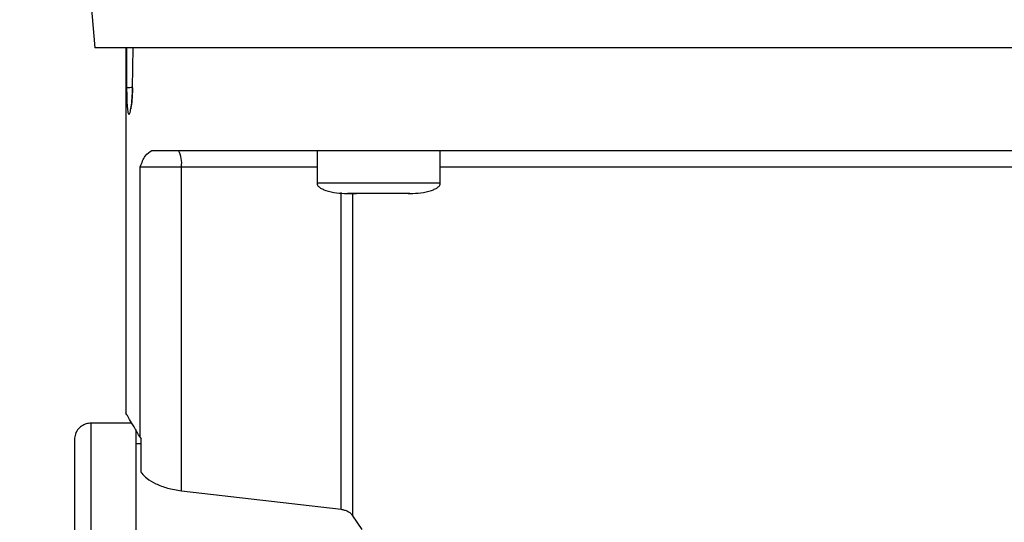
# Model space of a CAD drawing. Header units: inches. Extents: x 170 to 312, y 215 to 248.
# Tile 199 of 256: x 201.139 to 201.375, y 243.134 to 243.255. Entities that reach past the tile are written whole.
import ezdxf

# ---------------------------------------------------------------- set-up
doc = ezdxf.new("R2010")
doc.units = ezdxf.units.IN
doc.header["$LTSCALE"] = 0.25
doc.header["$MEASUREMENT"] = 0
doc.layers.add('ANNOTATIONS', color=1, linetype='Continuous')
doc.layers.add('STANDARD MOTOR LH', color=7, linetype='Continuous')
doc.styles.add('ARIAL', font='arial.ttf', dxfattribs={"height": 0.09375})
doc.dimstyles.new('STANDARD$0', dxfattribs={"dimtxt": 0.09375, "dimasz": 0.09375, "dimexe": 0.03125, "dimexo": 0.046875, "dimgap": 0.09, "dimtad": 0, "dimtih": 1, "dimtoh": 1, "dimdec": 4, "dimzin": 0, "dimdsep": 46, "dimtxsty": 'ARIAL', "dimcen": 0.09, "dimadec": 0, "dimazin": 0, "dimtfac": 1, "dimtdec": 4, "dimtofl": 0, "dimtmove": 0, "dimatfit": 1, "dimfxl": 1, "dimtolj": 1, "dimtzin": 0, "dimarcsym": 0})

# ---------------------------------------------------------------- blocks, each defined once
blk = doc.blocks.new('*D39')
at = {"layer": 'ANNOTATIONS', "color": 0, "lineweight": -2, "transparency": 16777216}
for p, q in [((200.90118, 244.66855), (200.90118, 245.27617)), ((202.10186, 243.2753), (202.10186, 245.27617)), ((200.99493, 245.24492), (201.32042, 245.24492)), ((202.00811, 245.24492), (201.68262, 245.24492))]:
    blk.add_line(p, q, dxfattribs=at)
at = {"layer": 'ANNOTATIONS', "color": 0, "transparency": 16777216}
for points in [[(200.99493, 245.26055), (200.99493, 245.2293), (200.90118, 245.24492)], [(202.00811, 245.26055), (202.00811, 245.2293), (202.10186, 245.24492)]]:
    blk.add_solid(points, dxfattribs=at)
at = {"layer": 'defpoints', "color": 0, "transparency": 16777216}
for p in [(200.90118, 245.24492), (200.90118, 244.62168), (202.10186, 243.22842)]:
    blk.add_point(p, dxfattribs=at)
at = {"layer": 'ANNOTATIONS', "color": 0, "transparency": 16777216, "insert": (201.50152, 245.24492), "char_height": 0.09375, "attachment_point": 5, "style": 'ARIAL'}
blk.add_mtext('\\A1;20"', dxfattribs=at)
blk = doc.blocks.new('*D40')
at = {"layer": 'ANNOTATIONS', "color": 0, "lineweight": -2, "transparency": 16777216}
for p, q in [((201.03936, 244.27329), (201.03936, 244.84246)), ((202.10186, 243.2753), (202.10186, 244.84246)), ((201.13311, 244.81121), (201.2855, 244.81121)), ((202.00811, 244.81121), (201.85572, 244.81121))]:
    blk.add_line(p, q, dxfattribs=at)
at = {"layer": 'ANNOTATIONS', "color": 0, "transparency": 16777216}
for points in [[(201.13311, 244.82683), (201.13311, 244.79558), (201.03936, 244.81121)], [(202.00811, 244.82683), (202.00811, 244.79558), (202.10186, 244.81121)]]:
    blk.add_solid(points, dxfattribs=at)
at = {"layer": 'defpoints', "color": 0, "transparency": 16777216}
for p in [(202.10186, 244.81121), (201.03936, 244.22641), (202.10186, 243.22842)]:
    blk.add_point(p, dxfattribs=at)
at = {"layer": 'ANNOTATIONS', "color": 0, "transparency": 16777216, "insert": (201.57061, 244.81121), "char_height": 0.09375, "attachment_point": 5, "style": 'ARIAL'}
blk.add_mtext('\\A1;17 3/8"', dxfattribs=at)

msp = doc.modelspace()

# ---------------------------------------------------------------- linework, layer by layer
at = {"layer": 'STANDARD MOTOR LH'}
for p, q in [((201.15579, 243.26127), (201.15697, 243.24774)), ((201.16435, 243.24774), (201.16435, 243.16012)), ((201.16453, 243.24774), (201.16457, 243.23812)), ((201.16598, 243.23812), (201.1661, 243.24774)), ((201.21023, 243.22313), (201.21023, 243.21526)), ((201.23976, 243.21526), (201.23976, 243.22313)), ((201.16782, 243.15423), (201.16782, 243.2192)), ((201.16782, 243.2192), (201.1777, 243.2192)), ((201.1777, 243.14148), (201.1777, 243.2192)), ((201.1777, 243.2192), (201.21023, 243.2192)), ((201.23976, 243.21526), (201.21023, 243.21526)), ((201.21598, 243.13703), (201.21599, 243.21301)), ((201.21761, 243.2128), (201.21966, 243.2128)), ((201.21877, 243.1355), (201.21877, 243.2128)), ((201.23044, 243.2128), (201.23033, 243.2128)), ((201.23204, 243.2128), (201.23238, 243.2128)), ((201.16581, 243.15768), (201.15599, 243.15768)), ((201.16782, 243.15423), (201.16804, 243.1539)), ((201.16804, 243.1459), (201.16804, 243.1539)), ((201.16804, 243.15276), (201.16681, 243.15276)), ((201.1777, 243.14148), (201.21598, 243.13703)), ((201.221, 243.1322), (201.21877, 243.1355))]:
    msp.add_line(p, q, dxfattribs=at)
at = {"layer": 'STANDARD MOTOR LH', "flags": 128}
for points in [[(201.46701, 243.24774), (201.28889, 243.24774), (201.2775, 243.24774), (201.21534, 243.24774), (201.20655, 243.24774), (201.16769, 243.24774), (201.16386, 243.24774), (201.15697, 243.24774)], [(201.23976, 243.2192), (201.24367, 243.2192), (201.25156, 243.2192), (201.32721, 243.2192), (201.33698, 243.2192), (201.38422, 243.2192)], [(201.15599, 243.15768), (201.15599, 243.15361), (201.15599, 243.15049), (201.15599, 243.14179), (201.15599, 243.1363), (201.15599, 243.13013), (201.15599, 243.12333), (201.15599, 243.11599), (201.15599, 243.10818), (201.15599, 243.09998), (201.15599, 243.09148), (201.15599, 243.08277), (201.15599, 243.07394), (201.15599, 243.06509)], [(201.16681, 243.15619), (201.16681, 243.14654), (201.16681, 243.14179), (201.16681, 243.1363), (201.16681, 243.13013), (201.16681, 243.12333), (201.16681, 243.11599), (201.16681, 243.10818), (201.16681, 243.09998), (201.16681, 243.09148), (201.16681, 243.08277), (201.16681, 243.07394), (201.16681, 243.06509)]]:
    msp.add_lwpolyline(points, dxfattribs=at)
at = {"layer": 'STANDARD MOTOR LH'}
msp.add_arc((201.17152, 243.22015), 0.00625, 351.2144, 28.491, dxfattribs=at)
for points, knots in [([(201.16457, 243.23812), (201.16461, 243.23815), (201.16472, 243.2382), (201.16524, 243.23826), (201.16576, 243.23828), (201.16599, 243.23829)], [0, 0, 0, 0, 0.339383, 0.704701, 1, 1, 1, 1]), ([(201.16457, 243.23812), (201.16457, 243.23728), (201.16459, 243.23559), (201.16469, 243.23344), (201.16481, 243.23265), (201.16487, 243.23225)], [0, 0, 0, 0, 0.331518, 0.664673, 1, 1, 1, 1]), ([(201.16487, 243.23225), (201.16494, 243.23202), (201.16509, 243.23157), (201.16539, 243.23211), (201.16567, 243.23348), (201.16591, 243.23558), (201.16596, 243.23728), (201.16598, 243.23812)], [0, 0, 0, 0, 0.201335, 0.403283, 0.60423, 0.803424, 1, 1, 1, 1]), ([(201.16597, 243.23817), (201.16595, 243.23747), (201.16592, 243.23617), (201.16579, 243.23467), (201.16565, 243.23373), (201.16558, 243.23329), (201.16552, 243.23307), (201.16554, 243.23311), (201.16554, 243.23311)], [0, 0, 0, 0, 0.2928406, 0.5381521, 0.7363882, 0.8871565, 0.9917378, 1, 1, 1, 1]), ([(201.16598, 243.23812), (201.16596, 243.23814), (201.16594, 243.23816), (201.16598, 243.23817), (201.16599, 243.23818)], [0, 0, 0, 0, 0.692047, 1, 1, 1, 1]), ([(201.16782, 243.2192), (201.1682, 243.22016), (201.16897, 243.22213), (201.17006, 243.22279), (201.17061, 243.22313)], [0, 0, 0, 0, 0.487287, 1, 1, 1, 1]), ([(201.17061, 243.22313), (201.17229, 243.22313), (201.17565, 243.22313), (201.18268, 243.22313), (201.19109, 243.22313), (201.20091, 243.22313), (201.21201, 243.22313), (201.22425, 243.22313), (201.23751, 243.22313), (201.25162, 243.22313), (201.26642, 243.22313), (201.28175, 243.22313), (201.29743, 243.22313), (201.31327, 243.22313), (201.3291, 243.22313), (201.34473, 243.22313), (201.35998, 243.22313), (201.37469, 243.22313), (201.38867, 243.22313), (201.40177, 243.22313), (201.41384, 243.22313), (201.42474, 243.22313), (201.43435, 243.22313), (201.44252, 243.22313), (201.44931, 243.22313), (201.45249, 243.22313), (201.45408, 243.22313)], [0, 0, 0, 0, 0.041665, 0.083331, 0.125, 0.166665, 0.208332, 0.249999, 0.291666, 0.333332, 0.374998, 0.416666, 0.458332, 0.499999, 0.541666, 0.583333, 0.625, 0.666666, 0.708333, 0.749999, 0.791667, 0.833333, 0.874999, 0.916667, 0.958333, 1, 1, 1, 1]), ([(201.21024, 243.21535), (201.21024, 243.21523), (201.21024, 243.21499), (201.21044, 243.21465), (201.21081, 243.21426), (201.21147, 243.21386), (201.21365, 243.21298), (201.21574, 243.21288), (201.21749, 243.2128)], [0, 0, 0, 0, 0.0413636, 0.0868523, 0.1406123, 0.2406893, 0.3651914, 1, 1, 1, 1]), ([(201.2325, 243.2128), (201.23425, 243.21288), (201.23634, 243.21298), (201.23852, 243.21386), (201.23917, 243.21426), (201.23955, 243.21465), (201.23975, 243.21499), (201.23975, 243.21523), (201.23975, 243.21535)], [0, 0, 0, 0, 0.634796, 0.759276, 0.859391, 0.91315, 0.958637, 1, 1, 1, 1]), ([(201.22499, 243.2128), (201.22401, 243.2128), (201.22204, 243.2128), (201.21956, 243.2128), (201.21783, 243.2128), (201.2176, 243.2128), (201.21749, 243.2128)], [0, 0, 0, 0, 0.250015, 0.500055, 0.750061, 1, 1, 1, 1]), ([(201.2325, 243.2128), (201.23239, 243.2128), (201.23216, 243.2128), (201.23043, 243.2128), (201.22795, 243.2128), (201.22598, 243.2128), (201.22499, 243.2128)], [0, 0, 0, 0, 0.249939, 0.499945, 0.749985, 1, 1, 1, 1]), ([(201.16782, 243.15423), (201.1673, 243.15513), (201.16628, 243.1569), (201.1652, 243.15872), (201.16456, 243.1598), (201.16429, 243.16025), (201.16436, 243.16013), (201.16437, 243.16012)], [0, 0, 0, 0, 0.250555, 0.492503, 0.740292, 0.985162, 1, 1, 1, 1]), ([(201.1563, 243.15767), (201.15592, 243.15767), (201.15514, 243.15767), (201.15399, 243.15721), (201.15295, 243.15637), (201.15219, 243.15516), (201.1521, 243.1542), (201.15205, 243.15375)], [0, 0, 0, 0, 0.173198, 0.362254, 0.559466, 0.788382, 1, 1, 1, 1]), ([(201.15205, 243.15375), (201.15205, 243.15375), (201.15205, 243.15375), (201.15205, 243.15345), (201.15205, 243.15212), (201.15205, 243.14992), (201.15205, 243.14687), (201.15205, 243.14301), (201.15205, 243.13838), (201.15205, 243.13302), (201.15205, 243.127), (201.15205, 243.12039), (201.15205, 243.11324), (201.15205, 243.10564), (201.15205, 243.09768), (201.15205, 243.08943), (201.15205, 243.08099), (201.15205, 243.07245), (201.15205, 243.06676), (201.15205, 243.06391)], [0, 0, 0, 0, 0.0000086, 0.0625119, 0.1250052, 0.1875142, 0.2500058, 0.3125075, 0.3750071, 0.4375116, 0.5000036, 0.5625093, 0.6250031, 0.6875077, 0.7500032, 0.8125056, 0.8750014, 0.9375015, 1, 1, 1, 1]), ([(201.16804, 243.1459), (201.16805, 243.14589), (201.1681, 243.14582), (201.16844, 243.14534), (201.1694, 243.1444), (201.17146, 243.14314), (201.17428, 243.14202), (201.17656, 243.14166), (201.1777, 243.14148)], [0, 0, 0, 0, 0.004541, 0.037698, 0.254588, 0.504364, 0.752364, 1, 1, 1, 1]), ([(201.21598, 243.13703), (201.21626, 243.13698), (201.21683, 243.13688), (201.2176, 243.13655), (201.21829, 243.1361), (201.2186, 243.13571), (201.21877, 243.1355)], [0, 0, 0, 0, 0.2217133, 0.4568267, 0.7127233, 1, 1, 1, 1])]:
    msp.add_open_spline(points, degree=3, knots=knots, dxfattribs=at)

# ---------------------------------------------------------------- dimensions: what is measured, and where the dimension line sits
at = {"layer": 'ANNOTATIONS'}
for base, p1, p2, text, picture, middle in [((200.90118, 245.24492), (202.10186, 243.22842), (200.90118, 244.62168), '20"', '*D39', (201.50152, 245.24492)), ((202.10186, 244.81121), (201.03936, 244.22641), (202.10186, 243.22842), '17 3/8"', '*D40', (201.57061, 244.81121))]:
    dim = msp.add_linear_dim(base=base, p1=p1, p2=p2, text=text, dimstyle='STANDARD$0', dxfattribs=at)
    dim.commit()
    dim.dimension.update_dxf_attribs({"geometry": picture, "text_midpoint": middle, "dimtype": 160})

doc.saveas('drawing.dxf')
